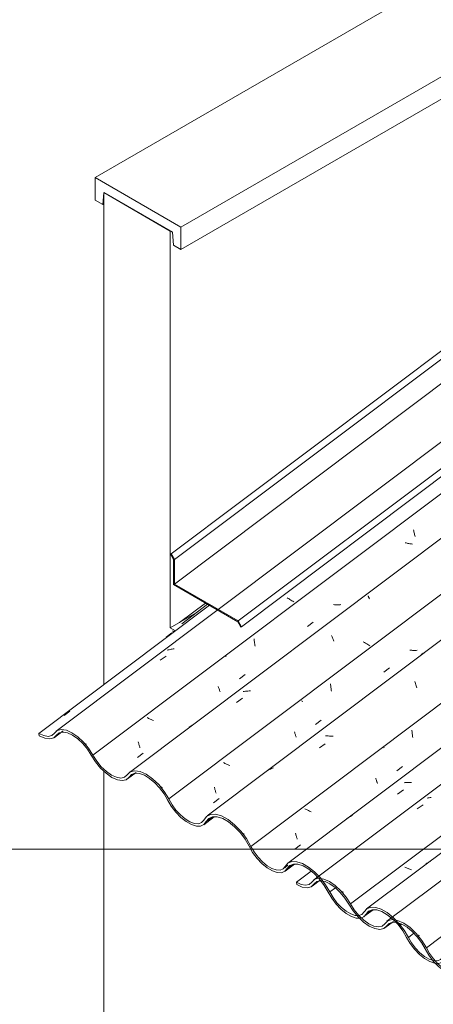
# Model space of a CAD drawing. Header units: millimetres. Extents: x 6528 to 21779, y 617 to 11154.
# Tile 15 of 106: x 8275 to 8957, y 5960 to 7580. Entities that reach past the tile are written whole.
import ezdxf

# ---------------------------------------------------------------- set-up
doc = ezdxf.new("R2010")
doc.units = ezdxf.units.MM
for name, color, linetype, lineweight in [('A-GLAZ-CWMG', 7, 'Continuous', 5), ('A-ROOF', 7, 'Continuous', 5), ('A-ROOF-OTLN', 7, 'Continuous', 5), ('A-WALL', 7, 'Continuous', 5), ('G-ANNO-TEXT', 7, 'Continuous', 9), ('I-WALL', 7, 'Continuous', 5)]:
    doc.layers.add(name, color=color, linetype=linetype, lineweight=lineweight)
pattern_1 = [(324.313, (13311.566, 6858.2), (232.41072, -111.74173), [11.803, -202.805, 11.803, -1347.381]), (324.313, (13311.566, 6858.2), (232.41072, -111.74173), [-226.412, -202.805, 11.803, -417.413, -715.36]), (324.313, (13311.566, 6858.2), (232.41072, -111.74173), [-858.432, 11.803, -202.805, 11.803, -488.949]), (324.313, (13311.566, 6858.2), (232.41072, -111.74173), [-1084.844, -131.269, 11.803, -345.877]), (112.936, (13398.72, 6823.194), (-166.52555, 283.16757), [12.3, -211.345, 12.3, -1404.118]), (112.936, (13398.72, 6823.194), (-166.52555, 283.16757), [-235.946, -211.345, 12.3, -434.99, -745.484]), (112.936, (13398.72, 6823.194), (-166.52555, 283.16757), [-894.58, 12.3, -211.345, 12.3, -509.538]), (112.936, (13398.72, 6823.194), (-166.52555, 283.16757), [-1130.526, -136.796, 12.3, -360.441]), (222.823, (13427.77, 6912.69), (-65.8871, -171.4249), [6.535, -112.291, -752.566]), (222.823, (13427.77, 6912.69), (-65.8871, -171.4249), [-118.826, 6.535, -112.291, -633.74]), (222.823, (13427.77, 6912.69), (-65.8871, -171.4249), [-237.653, 6.535, -231.117, -396.088]), (222.823, (13427.77, 6912.69), (-65.8871, -171.4249), [-475.305, 6.535, -112.291, -277.261]), (222.823, (13427.77, 6912.69), (-65.8871, -171.4249), [-594.131, 6.535, -72.682, -198.044]), (222.823, (13427.77, 6912.69), (-65.8871, -171.4249), [-673.349, 6.535, -191.508])]

# ---------------------------------------------------------------- blocks, each defined once
blk = doc.blocks.new('FP_2-ISO_02')
at = {"layer": 'A-GLAZ-CWMG'}
blk.add_line((8712.3, 6179.1), (8727.8, 6190.7), dxfattribs=at)
blk = doc.blocks.new('FP_3-ISO_02')
at = {"layer": 'A-GLAZ-CWMG'}
blk.add_line((8578.4, 6255.6), (8595.8, 6268.6), dxfattribs=at)
blk = doc.blocks.new('FP_4-ISO_02')
at = {"layer": 'A-GLAZ-CWMG'}
blk.add_line((8452.7, 6330.9), (8466.8, 6341.5), dxfattribs=at)
blk = doc.blocks.new('FP_5-ISO_02')
at = {"layer": 'A-GLAZ-CWMG'}
blk.add_line((8332.6, 6399.4), (8346.5, 6409.9), dxfattribs=at)
blk = doc.blocks.new('FP_6-ISO_02')
at = {"layer": 'A-GLAZ-CWMG', "color": 9, "true_color": 0xc0c0c0}
for p, q in [((8516.6, 6564.5), (8525.9, 6571.6)), ((8348.4, 6435.5), (8357.7, 6442.6))]:
    blk.add_line(p, q, dxfattribs=at)
blk = doc.blocks.new('FP_7-ISO_02')
at = {"layer": 'A-GLAZ-CWMG'}
blk.add_line((11386.9, 8700.1), (8335.4, 6409.7), dxfattribs=at)
at = {"layer": 'A-GLAZ-CWMG', "color": 9, "true_color": 0xc0c0c0}
for p, q in [((8717.3, 6628), (8715.6, 6628.9)), ((8718.9, 6627.1), (8717.3, 6628)), ((8720.5, 6626.2), (8718.9, 6627.1)), ((8722.1, 6625.3), (8720.5, 6626.2)), ((8723.7, 6624.3), (8722.1, 6625.3)), ((8725.2, 6623.4), (8723.7, 6624.3)), ((8726.7, 6622.5), (8725.2, 6623.4)), ((8506.8, 6526.3), (8516.4, 6533.2)), ((8519.5, 6543.3), (8517.9, 6542.9)), ((8521.2, 6543.7), (8519.5, 6543.3)), ((8522.8, 6544.1), (8521.2, 6543.7)), ((8524.5, 6544.4), (8522.8, 6544.1)), ((8526.3, 6544.7), (8524.5, 6544.4)), ((8528, 6544.9), (8526.3, 6544.7)), ((8529.7, 6545), (8528, 6544.9)), ((8383.9, 6388.9), (8382.5, 6389.5)), ((8385.4, 6388.2), (8383.9, 6388.9))]:
    blk.add_line(p, q, dxfattribs=at)
blk = doc.blocks.new('FP_8-ISO_02')
at = {"layer": 'A-GLAZ-CWMG', "color": 9, "true_color": 0xc0c0c0}
for p, q in [((8924, 6740.7), (8924.3, 6739.1)), ((8924.3, 6739.1), (8924.7, 6737.5)), ((8924.7, 6737.5), (8925.1, 6736)), ((8925.1, 6736), (8925.5, 6734.5)), ((8925.5, 6734.5), (8925.9, 6733)), ((8925.9, 6733), (8926.3, 6731.5)), ((8926.3, 6731.5), (8926.7, 6730.1)), ((8911.7, 6719.3), (8910.2, 6719.7)), ((8913.3, 6719), (8911.7, 6719.3)), ((8914.8, 6718.7), (8913.3, 6719)), ((8916.3, 6718.4), (8914.8, 6718.7)), ((8917.8, 6718.1), (8916.3, 6718.4)), ((8919.4, 6717.9), (8917.8, 6718.1)), ((8920.9, 6717.7), (8919.4, 6717.9)), ((8922.4, 6717.5), (8920.9, 6717.7)), ((8793.9, 6617.7), (8792.3, 6617.8)), ((8795.4, 6617.6), (8793.9, 6617.7)), ((8796.9, 6617.6), (8795.4, 6617.6)), ((8798.4, 6617.6), (8796.9, 6617.6)), ((8799.9, 6617.6), (8798.4, 6617.6)), ((8801.4, 6617.6), (8799.9, 6617.6)), ((8802.9, 6617.7), (8801.4, 6617.6)), ((8804.4, 6617.8), (8802.9, 6617.7)), ((8749.4, 6581.6), (8758.6, 6588.7)), ((8661.4, 6561.6), (8661.6, 6559.8)), ((8661.6, 6559.8), (8661.7, 6558.1)), ((8661.7, 6558.1), (8662, 6556.4)), ((8662, 6556.4), (8662.2, 6554.7)), ((8662.2, 6554.7), (8662.4, 6553)), ((8662.4, 6553), (8662.7, 6551.3)), ((8662.7, 6551.3), (8663, 6549.6)), ((8615.5, 6532.5), (8614.7, 6532.9)), ((8637.3, 6495.5), (8646.6, 6502.6)), ((8602.4, 6482.9), (8602.9, 6481.6)), ((8602.9, 6481.6), (8603.3, 6480.3)), ((8603.3, 6480.3), (8603.7, 6479)), ((8603.7, 6479), (8604.1, 6477.8)), ((8604.1, 6477.8), (8604.6, 6476.7)), ((8604.6, 6476.7), (8605, 6475.5)), ((8605, 6475.5), (8605.4, 6474.4)), ((8486.2, 6431.4), (8485, 6432)), ((8487.5, 6430.7), (8486.2, 6431.4)), ((8488.8, 6430.1), (8487.5, 6430.7)), ((8490.1, 6429.5), (8488.8, 6430.1)), ((8491.5, 6428.9), (8490.1, 6429.5)), ((8492.8, 6428.3), (8491.5, 6428.9)), ((8494.2, 6427.7), (8492.8, 6428.3)), ((8495.6, 6427.1), (8494.2, 6427.7)), ((8470.4, 6392), (8470.8, 6390.6)), ((8470.8, 6390.6), (8471.2, 6389.1)), ((8471.2, 6389.1), (8471.6, 6387.7)), ((8471.6, 6387.7), (8472, 6386.3)), ((8472, 6386.3), (8472.4, 6385)), ((8472.4, 6385), (8472.9, 6383.7)), ((8469.2, 6366.5), (8478.5, 6373.6)), ((8472.9, 6383.7), (8473.3, 6382.4))]:
    blk.add_line(p, q, dxfattribs=at)
blk = doc.blocks.new('FP_9-ISO_02')
at = {"layer": 'A-GLAZ-CWMG'}
blk.add_line((11506.3, 8631.1), (8455.8, 6341.6), dxfattribs=at)
at = {"layer": 'A-GLAZ-CWMG', "color": 9, "true_color": 0xc0c0c0}
for p, q in [((8914.1, 6686.1), (8914.1, 6686.1)), ((8914.1, 6686.1), (8914.1, 6685.9)), ((8914.1, 6685.9), (8914.1, 6685.8)), ((8849.1, 6632.2), (8849.4, 6631.6)), ((8849.4, 6631.6), (8849.7, 6631)), ((8849.7, 6631), (8850, 6630.3)), ((8850, 6630.3), (8850.4, 6629.6)), ((8850.4, 6629.6), (8850.7, 6628.8)), ((8850.7, 6628.8), (8851.1, 6628)), ((8851.1, 6628), (8851.5, 6627.2)), ((8789.1, 6567.2), (8789.6, 6566)), ((8789.6, 6566), (8790.1, 6564.7)), ((8790.1, 6564.7), (8790.6, 6563.4)), ((8790.6, 6563.4), (8791.1, 6562.1)), ((8791.1, 6562.1), (8791.5, 6560.7)), ((8791.5, 6560.7), (8792, 6559.3)), ((8792, 6559.3), (8792.5, 6557.9)), ((8843.2, 6555.3), (8841.3, 6556.4)), ((8845.1, 6554.3), (8843.2, 6555.3)), ((8846.9, 6553.2), (8845.1, 6554.3)), ((8848.6, 6552.1), (8846.9, 6553.2)), ((8850.4, 6551), (8848.6, 6552.1)), ((8852.1, 6549.9), (8850.4, 6551)), ((8645.1, 6475), (8643.1, 6474.7)), ((8647.1, 6475.3), (8645.1, 6475)), ((8649.2, 6475.5), (8647.1, 6475.3)), ((8651.2, 6475.6), (8649.2, 6475.5)), ((8653.3, 6475.7), (8651.2, 6475.6)), ((8655.4, 6475.7), (8653.3, 6475.7)), ((8632.5, 6456.8), (8642.1, 6463.7)), ((8556, 6417.3), (8554.4, 6416.2)), ((8557.6, 6418.3), (8556, 6417.3)), ((8559.2, 6419.3), (8557.6, 6418.3)), ((8508.9, 6317.6), (8507.4, 6318.3)), ((8510.4, 6316.9), (8508.9, 6317.6))]:
    blk.add_line(p, q, dxfattribs=at)
blk = doc.blocks.new('FP_10-ISO_02')
at = {"layer": 'A-GLAZ-CWMG', "color": 9, "true_color": 0xc0c0c0}
for p, q in [((8919.5, 6542.8), (8917.9, 6543)), ((8921, 6542.7), (8919.5, 6542.8)), ((8922.5, 6542.6), (8921, 6542.7)), ((8924, 6542.6), (8922.5, 6542.6)), ((8925.5, 6542.6), (8924, 6542.6)), ((8927, 6542.6), (8925.5, 6542.6)), ((8928.5, 6542.6), (8927, 6542.6)), ((8930, 6542.7), (8928.5, 6542.6)), ((8874.9, 6506.7), (8884.2, 6513.8)), ((8787.4, 6487.4), (8787.5, 6485.8)), ((8787.5, 6485.8), (8787.6, 6484.3)), ((8787.6, 6484.3), (8787.8, 6482.8)), ((8787.8, 6482.8), (8787.9, 6481.3)), ((8787.9, 6481.3), (8788.1, 6479.7)), ((8788.1, 6479.7), (8788.3, 6478.3)), ((8788.3, 6478.3), (8788.5, 6476.8)), ((8788.5, 6476.8), (8788.8, 6475.3)), ((8740.4, 6459), (8739.3, 6459.6)), ((8741.6, 6458.3), (8740.4, 6459)), ((8762.8, 6420.5), (8772.1, 6427.6)), ((8727.9, 6408.3), (8728.3, 6407.1)), ((8728.3, 6407.1), (8728.7, 6405.9)), ((8728.7, 6405.9), (8729, 6404.8)), ((8729, 6404.8), (8729.4, 6403.7)), ((8729.4, 6403.7), (8729.8, 6402.6)), ((8729.8, 6402.6), (8730.2, 6401.6)), ((8730.2, 6401.6), (8730.5, 6400.5)), ((8730.5, 6400.5), (8730.9, 6399.6)), ((8612.2, 6357.3), (8611, 6357.9)), ((8613.4, 6356.6), (8612.2, 6357.3)), ((8614.7, 6356), (8613.4, 6356.6)), ((8616, 6355.4), (8614.7, 6356)), ((8617.3, 6354.7), (8616, 6355.4)), ((8618.6, 6354.1), (8617.3, 6354.7)), ((8619.9, 6353.5), (8618.6, 6354.1)), ((8621.3, 6352.9), (8619.9, 6353.5)), ((8595.9, 6317.6), (8596.2, 6316.3)), ((8596.2, 6316.3), (8596.5, 6315)), ((8596.5, 6315), (8596.9, 6313.7)), ((8596.9, 6313.7), (8597.3, 6312.5)), ((8597.3, 6312.5), (8597.6, 6311.3)), ((8597.6, 6311.3), (8598, 6310)), ((8598, 6310), (8598.3, 6308.9)), ((8598.3, 6308.9), (8598.7, 6307.7)), ((8594.7, 6291.5), (8603.9, 6298.6))]:
    blk.add_line(p, q, dxfattribs=at)
blk = doc.blocks.new('FP_11-ISO_02')
at = {"layer": 'A-GLAZ-CWMG'}
blk.add_line((10223.9, 7501), (8583.8, 6270.1), dxfattribs=at)
at = {"layer": 'A-GLAZ-CWMG', "color": 9, "true_color": 0xc0c0c0}
for p, q in [((8938.4, 6536.7), (8936.8, 6535.6)), ((8940, 6537.8), (8938.4, 6536.7)), ((8941.6, 6538.7), (8940, 6537.8)), ((8926.3, 6491.2), (8926.9, 6489.5)), ((8926.9, 6489.5), (8927.4, 6487.8)), ((8927.4, 6487.8), (8928, 6486.1)), ((8928, 6486.1), (8928.5, 6484.3)), ((8928.5, 6484.3), (8929, 6482.5)), ((8929, 6482.5), (8929.6, 6480.7)), ((8781.2, 6401.7), (8779.2, 6401.7)), ((8783.3, 6401.7), (8781.2, 6401.7)), ((8785.5, 6401.6), (8783.3, 6401.7)), ((8787.6, 6401.5), (8785.5, 6401.6)), ((8789.7, 6401.4), (8787.6, 6401.5)), ((8791.8, 6401.1), (8789.7, 6401.4)), ((8768.9, 6382), (8778.5, 6388.9)), ((8684.7, 6345.6), (8683.1, 6344.7)), ((8686.4, 6346.5), (8684.7, 6345.6)), ((8688.2, 6347.3), (8686.4, 6346.5)), ((8689.9, 6348.1), (8688.2, 6347.3)), ((8691.7, 6348.8), (8689.9, 6348.1)), ((8693.5, 6349.5), (8691.7, 6348.8)), ((8644, 6240.8), (8642.5, 6241.6)), ((8645.6, 6240), (8644, 6240.8))]:
    blk.add_line(p, q, dxfattribs=at)
blk = doc.blocks.new('FP_12-ISO_02')
at = {"layer": 'A-GLAZ-CWMG', "color": 9, "true_color": 0xc0c0c0}
for p, q in [((8921.4, 6411.4), (8921.5, 6409.9)), ((8921.5, 6409.9), (8921.6, 6408.3)), ((8921.6, 6408.3), (8921.8, 6406.8)), ((8921.8, 6406.8), (8921.9, 6405.3)), ((8921.9, 6405.3), (8922.1, 6403.8)), ((8922.1, 6403.8), (8922.2, 6402.2)), ((8922.2, 6402.2), (8922.4, 6400.8)), ((8922.4, 6400.8), (8922.7, 6399.3)), ((8875.7, 6382.3), (8875.3, 6382.6)), ((8896.6, 6344.3), (8905.9, 6351.4)), ((8861.7, 6332.1), (8862.1, 6330.9)), ((8862.1, 6330.9), (8862.5, 6329.8)), ((8862.5, 6329.8), (8862.8, 6328.6)), ((8862.8, 6328.6), (8863.2, 6327.5)), ((8863.2, 6327.5), (8863.6, 6326.4)), ((8863.6, 6326.4), (8863.9, 6325.4)), ((8863.9, 6325.4), (8864.3, 6324.3)), ((8864.3, 6324.3), (8864.7, 6323.3)), ((8746.2, 6281.3), (8745, 6282)), ((8747.4, 6280.7), (8746.2, 6281.3)), ((8748.7, 6280), (8747.4, 6280.7)), ((8750, 6279.4), (8748.7, 6280)), ((8751.2, 6278.8), (8750, 6279.4)), ((8752.5, 6278.1), (8751.2, 6278.8)), ((8753.9, 6277.5), (8752.5, 6278.1)), ((8755.2, 6276.9), (8753.9, 6277.5)), ((8729.7, 6241.6), (8730, 6240.2)), ((8730, 6240.2), (8730.3, 6238.9)), ((8730.3, 6238.9), (8730.7, 6237.6)), ((8730.7, 6237.6), (8731, 6236.4)), ((8731, 6236.4), (8731.4, 6235.1)), ((8731.4, 6235.1), (8731.8, 6233.9)), ((8731.8, 6233.9), (8732.1, 6232.7)), ((8732.1, 6232.7), (8732.5, 6231.6)), ((8728.4, 6215.2), (8737.7, 6222.3))]:
    blk.add_line(p, q, dxfattribs=at)
blk = doc.blocks.new('FP_13-ISO_02')
at = {"layer": 'A-GLAZ-CWMG'}
blk.add_line((10223.9, 7323.3), (8716.9, 6192.2), dxfattribs=at)
at = {"layer": 'A-GLAZ-CWMG', "color": 9, "true_color": 0xc0c0c0}
for p, q in [((8910.4, 6324.9), (8908.4, 6324.8)), ((8912.5, 6325), (8910.4, 6324.9)), ((8914.6, 6325.1), (8912.5, 6325)), ((8916.7, 6325.1), (8914.6, 6325.1)), ((8918.8, 6325), (8916.7, 6325.1)), ((8920.9, 6324.9), (8918.8, 6325)), ((8897.9, 6305.9), (8907.6, 6312.8)), ((8823.5, 6271.1), (8821.8, 6270.2)), ((8815.2, 6266.5), (8813.6, 6265.4)), ((8816.8, 6267.5), (8815.2, 6266.5)), ((8818.4, 6268.5), (8816.8, 6267.5)), ((8820.1, 6269.4), (8818.4, 6268.5)), ((8821.8, 6270.2), (8820.1, 6269.4))]:
    blk.add_line(p, q, dxfattribs=at)
blk = doc.blocks.new('FP_15-ISO_02')
at = {"layer": 'A-GLAZ-CWMG'}
blk.add_line((10223.9, 7150.7), (8846.8, 6117.1), dxfattribs=at)
at = {"layer": 'A-GLAZ-CWMG', "color": 9, "true_color": 0xc0c0c0}
for p, q in [((8946.1, 6192.1), (8944.5, 6191)), ((8947.7, 6193.1), (8946.1, 6192.1)), ((8949.3, 6194), (8947.7, 6193.1)), ((8951, 6194.9), (8949.3, 6194)), ((8952.7, 6195.8), (8951, 6194.9)), ((8902.7, 6091.5), (8901.2, 6092.2)), ((8904.3, 6090.7), (8902.7, 6091.5))]:
    blk.add_line(p, q, dxfattribs=at)
blk = doc.blocks.new('FP_20-ISO_02')
at = {"layer": 'A-GLAZ-CWMG'}
blk.add_line((8842.4, 6104.3), (8857.4, 6115.6), dxfattribs=at)
blk = doc.blocks.new('Rectangular Mullion - Telha Fibrocimento - Ondulada-1909083-ISO_02')
at = {"layer": 'A-GLAZ-CWMG', "true_color": 0xc0c0c0}
h = blk.add_hatch(dxfattribs=at)
h.set_pattern_fill('FP_2', color=9, style=0, pattern_type=2)
h.set_pattern_definition(pattern_1)
h.paths.add_polyline_path([(9077.2, 5963.2), (9082.8, 5965.2), (9086.8, 5969.5), (9083.8, 5973.8), (9080.4, 5969.6), (9075.4, 5967.5), (9069.1, 5967.6), (9062, 5969.9), (9054.3, 5974.2), (9046.5, 5980.3), (9039.1, 5987.9), (9032.5, 5996.6), (9021.8, 6014.7), (9013.7, 6024.8), (9007.2, 6031.3), (9000.8, 6036.5), (8993.4, 6040.8), (8986.4, 6043.1), (8980.3, 6043.3), (8975.4, 6041.4), (8968.4, 6033.6), (8963.4, 6031.7), (8957.1, 6031.9), (8949.2, 6034.7), (8942.3, 6038.7), (8934.7, 6044.9), (8927.4, 6052.5), (8920.8, 6061), (8908.6, 6081.9), (8897.9, 6095.4), (8890.7, 6102.9), (8880.8, 6110.9), (8870.9, 6116.6), (8861.7, 6119.6), (8853.6, 6119.9), (8847.1, 6117.3), (8839.1, 6108.1), (8834.1, 6106.1), (8826.8, 6106.7), (8820.6, 6108.7), (8812.9, 6113.2), (8805.2, 6119.4), (8797.3, 6127.9), (8791.4, 6135.7), (8778.2, 6158), (8768.6, 6170.1), (8761.1, 6178), (8751, 6186), (8741.1, 6191.7), (8731.7, 6194.8), (8723.6, 6195), (8717.1, 6192.4), (8709.1, 6182.9), (8704.1, 6180.9), (8697.7, 6181.2), (8690.5, 6183.6), (8682.8, 6188.1), (8675.1, 6194.3), (8667.8, 6202.1), (8660.4, 6212.3), (8646.4, 6235.7), (8639.5, 6244.9), (8629.3, 6255.5), (8618.5, 6264.1), (8607.8, 6270), (8598, 6272.9), (8589.5, 6272.7), (8582.9, 6269.3), (8578.5, 6263), (8574.8, 6259), (8569.6, 6257.2), (8563.1, 6257.7), (8555.7, 6260.4), (8547.8, 6265.1), (8540, 6271.7), (8532.6, 6279.7), (8526.1, 6288.6), (8520.9, 6298), (8513.4, 6310.3), (8504.2, 6321.6), (8494.1, 6331.3), (8483.6, 6338.7), (8473.6, 6343.2), (8464.6, 6344.5), (8457.3, 6342.6), (8447.9, 6333.8), (8441.9, 6332.5), (8434.5, 6333.7), (8426.3, 6337.4), (8417.9, 6343.3), (8409.6, 6351.1), (8402.1, 6360.3), (8388.7, 6381.4), (8380.2, 6391.7), (8370.8, 6400.5), (8361.2, 6407.1), (8352, 6411.2), (8343.7, 6412.4), (8337, 6410.7), (8328, 6402.4), (8322, 6401), (8314.8, 6402.2), (8306.7, 6405.8), (8307.2, 6402.1), (8316.4, 6398), (8324.6, 6396.8), (8331.2, 6398.5), (8340.3, 6406.9), (8346.4, 6408.2), (8353.9, 6406.9), (8362.2, 6403.2), (8370.8, 6397.1), (8379.1, 6389.2), (8386.7, 6380), (8400.1, 6358.9), (8408.4, 6348.8), (8417.5, 6340.2), (8426.9, 6333.6), (8436, 6329.5), (8444.1, 6328.2), (8450.8, 6329.7), (8455.6, 6334), (8459.6, 6338.2), (8466, 6340.1), (8472.5, 6339.7), (8480.5, 6336.9), (8489, 6331.8), (8497.6, 6324.8), (8505.7, 6316.3), (8512.9, 6306.7), (8526.2, 6284.4), (8532.3, 6276.3), (8540.7, 6267.6), (8549.4, 6260.7), (8558.1, 6255.8), (8566.2, 6253.3), (8573.2, 6253.3), (8578.7, 6255.8), (8586.7, 6266), (8592.9, 6268.7), (8600.7, 6268.5), (8609.7, 6265.6), (8619.4, 6260.1), (8629, 6252.3), (8638.2, 6242.6), (8646.4, 6231.6), (8658.9, 6209.9), (8666.2, 6200.2), (8674.3, 6191.6), (8683, 6184.6), (8691.5, 6179.6), (8699.6, 6176.9), (8706.6, 6176.7), (8712.2, 6179), (8720.2, 6188.4), (8726.2, 6190.8), (8733.6, 6190.5), (8742.1, 6187.7), (8751.3, 6182.5), (8760.4, 6175.1), (8769.1, 6166), (8776.9, 6155.7), (8789.2, 6134.7), (8796.4, 6125.1), (8804.5, 6116.6), (8813.1, 6109.7), (8821.6, 6104.8), (8829.5, 6102.1), (8836.5, 6101.9), (8842.1, 6104.1), (8850.1, 6113.3), (8856, 6115.6), (8863.4, 6115.4), (8871.8, 6112.6), (8880.8, 6107.4), (8889.9, 6100.1), (8898.6, 6091.2), (8906.3, 6081), (8918.5, 6060.1), (8925.7, 6050.6), (8933.8, 6042.1), (8942.4, 6035.3), (8950.8, 6030.4), (8958.8, 6027.7), (8965.7, 6027.4), (8971.3, 6029.5), (8978.3, 6037.4), (8982.7, 6039.1), (8988.1, 6038.9), (8994.3, 6036.8), (9000.9, 6033), (9007.6, 6027.6), (9013.9, 6021), (9019.6, 6013.6), (9030.2, 5995.6), (9037.4, 5986.2), (9045.5, 5977.8), (9055.9, 5969.9), (9062.4, 5966.2), (9070.3, 5963.5), (9075.4, 5963.3)])
at = {"layer": 'A-GLAZ-CWMG'}
for p, q in [((8395.8, 6370.2), (11450.8, 8663.2)), ((8520.9, 6298), (10195.6, 7554.9)), ((8656, 6220), (10223.9, 7396.8)), ((8306.7, 6405.8), (8587.7, 6616.7)), ((8306.7, 6405.8), (8307.2, 6402.1)), ((8335.8, 6403.1), (8341.1, 6407.1)), ((8455.6, 6334), (8462.5, 6339.2)), ((8582.5, 6260.7), (8593.1, 6268.7)), ((8725, 6190.3), (8716, 6183.6)), ((8786.1, 6144.9), (8795.4, 6151.9)), ((8846, 6108.6), (8854.7, 6115.1)), ((8915.5, 6070.2), (8924.6, 6077))]:
    blk.add_line(p, q, dxfattribs=at)
for points in [[(8332.2, 6406.3, 0), (8328, 6402.4, 0), (8322, 6401, 0), (8314.8, 6402.2, 0), (8306.7, 6405.8, 0)], [(8307.2, 6402.1, 0), (8316.4, 6398, 0), (8324.6, 6396.8, 0), (8331.2, 6398.5, 0), (8335.8, 6403.1, 0)], [(8395.8, 6370.2, 0), (8388.7, 6381.4, 0), (8380.2, 6391.7, 0), (8370.8, 6400.5, 0), (8361.2, 6407.1, 0), (8352, 6411.2, 0), (8343.7, 6412.4, 0), (8337, 6410.7, 0), (8332.2, 6406.3, 0)], [(8335.8, 6403.1, 0), (8340.3, 6406.9, 0), (8346.4, 6408.2, 0), (8353.9, 6406.9, 0), (8362.2, 6403.2, 0), (8370.8, 6397.1, 0), (8379.1, 6389.2, 0), (8386.7, 6380, 0), (8393.1, 6369.9, 0)], [(8393.1, 6369.9, 0), (8400.1, 6358.9, 0), (8408.4, 6348.8, 0), (8417.5, 6340.2, 0), (8426.9, 6333.6, 0), (8436, 6329.5, 0), (8444.1, 6328.2, 0), (8450.8, 6329.7, 0), (8455.6, 6334, 0)], [(8452.3, 6337.6, 0), (8447.9, 6333.8, 0), (8441.9, 6332.5, 0), (8434.5, 6333.7, 0), (8426.3, 6337.4, 0), (8417.9, 6343.3, 0), (8409.6, 6351.1, 0), (8402.1, 6360.3, 0), (8395.8, 6370.2, 0)], [(8520.9, 6298, 0), (8513.4, 6310.3, 0), (8504.2, 6321.6, 0), (8494.1, 6331.3, 0), (8483.6, 6338.7, 0), (8473.6, 6343.2, 0), (8464.6, 6344.5, 0), (8457.3, 6342.6, 0), (8452.3, 6337.6, 0)], [(8455.6, 6334, 0), (8459.6, 6338.2, 0), (8465.4, 6340.2, 0), (8472.5, 6339.7, 0), (8480.5, 6336.9, 0), (8489, 6331.8, 0), (8497.6, 6324.8, 0), (8505.7, 6316.3, 0), (8512.9, 6306.7, 0), (8518.8, 6296.5, 0)], [(8518.8, 6296.5, 0), (8524.9, 6286.1, 0), (8532.3, 6276.3, 0), (8540.7, 6267.6, 0), (8549.4, 6260.7, 0), (8558.1, 6255.8, 0), (8566.2, 6253.3, 0), (8573.2, 6253.3, 0), (8578.7, 6255.8, 0), (8582.5, 6260.7, 0)], [(8578.5, 6263, 0), (8574.8, 6259, 0), (8569.6, 6257.2, 0), (8563.1, 6257.7, 0), (8555.7, 6260.4, 0), (8547.8, 6265.1, 0), (8540, 6271.7, 0), (8532.6, 6279.7, 0), (8526.1, 6288.6, 0), (8520.9, 6298, 0)], [(8656, 6220, 0), (8648.6, 6232.8, 0), (8639.5, 6244.9, 0), (8629.3, 6255.5, 0), (8618.5, 6264.1, 0), (8607.8, 6270, 0), (8598, 6272.9, 0), (8589.5, 6272.7, 0), (8582.9, 6269.3, 0), (8578.5, 6263, 0)], [(8582.5, 6260.7, 0), (8586.7, 6266, 0), (8592.9, 6268.7, 0), (8600.7, 6268.5, 0), (8609.7, 6265.6, 0), (8619.4, 6260.1, 0), (8629, 6252.3, 0), (8638.2, 6242.6, 0), (8646.4, 6231.7, 0), (8653, 6220.2, 0)], [(8653, 6220.2, 0), (8658.9, 6209.9, 0), (8666.2, 6200.2, 0), (8674.3, 6191.6, 0), (8683, 6184.6, 0), (8691.5, 6179.6, 0), (8699.6, 6176.9, 0), (8706.6, 6176.7, 0), (8712.2, 6179, 0), (8716, 6183.6, 0)], [(8712.6, 6187, 0), (8709.1, 6182.9, 0), (8704.1, 6180.9, 0), (8697.7, 6181.2, 0), (8690.5, 6183.6, 0), (8682.8, 6188.1, 0), (8675.1, 6194.3, 0), (8667.8, 6202.1, 0), (8661.3, 6210.8, 0), (8656, 6220, 0)], [(8786.1, 6144.9, 0), (8779.1, 6156.8, 0), (8770.6, 6168, 0), (8761.1, 6178, 0), (8751, 6186, 0), (8741.1, 6191.7, 0), (8731.7, 6194.8, 0), (8723.6, 6195, 0), (8717.1, 6192.4, 0), (8712.6, 6187, 0)], [(8716, 6183.6, 0), (8720.2, 6188.4, 0), (8726.2, 6190.8, 0), (8733.6, 6190.5, 0), (8742.1, 6187.7, 0), (8751.3, 6182.5, 0), (8760.4, 6175.1, 0), (8767.7, 6167.6, 0)], [(8767.8, 6167.5, 0), (8769.1, 6166, 0), (8776.9, 6155.7, 0), (8783.3, 6144.8, 0)], [(8783.3, 6144.8, 0), (8789.2, 6134.7, 0), (8796.4, 6125.1, 0), (8804.5, 6116.6, 0), (8813.1, 6109.7, 0), (8821.6, 6104.8, 0), (8829.5, 6102.1, 0), (8836.5, 6101.9, 0), (8842.1, 6104.1, 0), (8846, 6108.6, 0)], [(8833.9, 6106.1, 0), (8827.8, 6106.3, 0), (8820.6, 6108.7, 0), (8812.9, 6113.2, 0), (8805.2, 6119.4, 0), (8797.9, 6127.1, 0), (8791.4, 6135.7, 0), (8786.1, 6144.9, 0)], [(8842.6, 6112.1, 0), (8839.1, 6108.1, 0), (8834.1, 6106.1, 0)], [(8915.5, 6070.2, 0), (8908.6, 6081.9, 0), (8900.1, 6093.1, 0), (8890.7, 6102.9, 0), (8880.8, 6110.9, 0), (8870.9, 6116.6, 0), (8861.7, 6119.6, 0), (8853.6, 6119.9, 0), (8847.1, 6117.3, 0), (8842.6, 6112.1, 0)], [(8846, 6108.6, 0), (8850.1, 6113.3, 0), (8856, 6115.6, 0), (8863.4, 6115.4, 0), (8871.8, 6112.6, 0), (8880.8, 6107.4, 0), (8889.9, 6100.1, 0), (8898.6, 6091.2, 0), (8906.3, 6081, 0), (8912.6, 6070.2, 0)], [(8912.6, 6070.2, 0), (8918.5, 6060.1, 0), (8925.7, 6050.6, 0), (8933.8, 6042.1, 0), (8942.4, 6035.3, 0), (8950.8, 6030.4, 0), (8958.8, 6027.7, 0), (8965.7, 6027.4, 0), (8971.3, 6029.5, 0), (8975.3, 6033.9, 0)], [(8971.9, 6037.6, 0), (8968.4, 6033.6, 0), (8963.4, 6031.7, 0), (8957.1, 6031.9, 0), (8950, 6034.3, 0), (8942.3, 6038.7, 0), (8934.7, 6044.9, 0), (8927.4, 6052.5, 0), (8920.8, 6061, 0), (8915.5, 6070.2, 0)]]:
    blk.add_polyline3d(points, dxfattribs=at)
for name in ['FP_7-ISO_02', 'FP_9-ISO_02', 'FP_8-ISO_02', 'FP_11-ISO_02', 'FP_10-ISO_02', 'FP_13-ISO_02', 'FP_12-ISO_02', 'FP_15-ISO_02', 'FP_6-ISO_02', 'FP_5-ISO_02', 'FP_4-ISO_02', 'FP_3-ISO_02', 'FP_2-ISO_02', 'FP_20-ISO_02']:
    blk.add_blockref(name, (0, 0), dxfattribs=at)
blk = doc.blocks.new('FP_24-ISO_02')
at = {"layer": 'A-GLAZ-CWMG'}
blk.add_line((8876.9, 6085.9), (8891, 6096.5), dxfattribs=at)
blk = doc.blocks.new('FP_25-ISO_02')
at = {"layer": 'A-GLAZ-CWMG'}
blk.add_line((8756.8, 6154.4), (8770.8, 6164.9), dxfattribs=at)
blk = doc.blocks.new('FP_26-ISO_02')
at = {"layer": 'A-GLAZ-CWMG'}
blk.add_line((10223.9, 7263.7), (8759.7, 6164.7), dxfattribs=at)
at = {"layer": 'A-GLAZ-CWMG', "color": 9, "true_color": 0xc0c0c0}
for p, q in [((10206.8, 7202), (10216.4, 7208.8)), ((10162.1, 7145.9), (10162.3, 7144.1)), ((10162.3, 7144.1), (10162.5, 7142.3)), ((10162.5, 7142.3), (10162.7, 7140.5)), ((10162.7, 7140.5), (10162.9, 7138.7)), ((10162.9, 7138.7), (10163, 7136.8)), ((10163, 7136.8), (10163.1, 7135)), ((10163.1, 7135), (10163.2, 7133.1)), ((10032.8, 7077.5), (10042.4, 7084.3)), ((9995.6, 7079.6), (9993.9, 7079.5)), ((9997.4, 7079.6), (9995.6, 7079.6)), ((9999.2, 7079.6), (9997.4, 7079.6)), ((10001, 7079.6), (9999.2, 7079.6)), ((10002.9, 7079.5), (10001, 7079.6)), ((10004.7, 7079.4), (10002.9, 7079.5)), ((10006.5, 7079.2), (10004.7, 7079.4)), ((9948.1, 7046.5), (9948.4, 7045.6)), ((9948.4, 7045.6), (9948.9, 7044.7)), ((9948.9, 7044.7), (9949.3, 7043.8)), ((9949.3, 7043.8), (9949.7, 7042.8)), ((9949.7, 7042.8), (9950.1, 7041.8)), ((9950.1, 7041.8), (9950.6, 7040.7)), ((9950.6, 7040.7), (9951.1, 7039.6)), ((9858.7, 6952.7), (9868.3, 6959.6)), ((9813.5, 6950.4), (9813.8, 6949.7)), ((9813.8, 6949.7), (9814.1, 6949.1)), ((9814.1, 6949.1), (9814.4, 6948.3)), ((9851, 6921.1), (9849.3, 6922)), ((9852.7, 6920.3), (9851, 6921.1)), ((9854.4, 6919.4), (9852.7, 6920.3)), ((9856, 6918.5), (9854.4, 6919.4)), ((9857.6, 6917.6), (9856, 6918.5)), ((9859.2, 6916.7), (9857.6, 6917.6)), ((9860.8, 6915.8), (9859.2, 6916.7)), ((9751.6, 6883.9), (9749.8, 6884.2)), ((9753.5, 6883.6), (9751.6, 6883.9)), ((9755.3, 6883.2), (9753.5, 6883.6)), ((9757.2, 6882.9), (9755.3, 6883.2)), ((9759, 6882.4), (9757.2, 6882.9)), ((9760.9, 6882), (9759, 6882.4)), ((9762.7, 6881.5), (9760.9, 6882)), ((9661.5, 6835.1), (9659.8, 6834.8)), ((9663.2, 6835.4), (9661.5, 6835.1)), ((9693.5, 6815), (9693.9, 6813.3)), ((9693.9, 6813.3), (9694.3, 6811.6)), ((9694.3, 6811.6), (9694.7, 6809.9)), ((9694.7, 6809.9), (9695.1, 6808.1)), ((9695.1, 6808.1), (9695.4, 6806.3)), ((9695.4, 6806.3), (9695.8, 6804.5)), ((9695.8, 6804.5), (9696.1, 6802.7)), ((9568.5, 6744.1), (9578.1, 6751)), ((9530.5, 6737.5), (9529.9, 6737.3)), ((9532.2, 6737.8), (9530.5, 6737.5)), ((9533.9, 6738.1), (9532.2, 6737.8)), ((9535.6, 6738.3), (9533.9, 6738.1)), ((9537.3, 6738.5), (9535.6, 6738.3)), ((9539.1, 6738.7), (9537.3, 6738.5)), ((9540.9, 6738.8), (9539.1, 6738.7)), ((9556.5, 6729.4), (9557, 6727.9)), ((9557, 6727.9), (9557.5, 6726.4)), ((9557.5, 6726.4), (9557.9, 6724.9)), ((9557.9, 6724.9), (9558.4, 6723.4)), ((9558.4, 6723.4), (9558.9, 6721.8)), ((9558.9, 6721.8), (9559.3, 6720.2)), ((9559.3, 6720.2), (9559.8, 6718.6)), ((9452.4, 6660.4), (9462, 6667.3)), ((9497, 6651.6), (9497.3, 6649.8)), ((9497.3, 6649.8), (9497.5, 6647.9)), ((9497.5, 6647.9), (9497.8, 6646)), ((9497.8, 6646), (9498, 6644.1)), ((9498, 6644.1), (9498.2, 6642.2)), ((9498.2, 6642.2), (9498.4, 6640.3)), ((9498.4, 6640.3), (9498.5, 6638.4)), ((9278.3, 6534.5), (9287.9, 6541.5)), ((9086.5, 6393), (9087, 6391.9)), ((9087, 6391.9), (9087.4, 6390.8)), ((9087.4, 6390.8), (9087.9, 6389.6)), ((9087.9, 6389.6), (9088.4, 6388.4)), ((9088.4, 6388.4), (9088.9, 6387.2)), ((9088.9, 6387.2), (9089.3, 6385.9)), ((9089.3, 6385.9), (9089.8, 6384.6)), ((9140.9, 6383.9), (9139.3, 6384.8)), ((9142.6, 6383), (9140.9, 6383.9)), ((9144.2, 6382.1), (9142.6, 6383)), ((9145.8, 6381.2), (9144.2, 6382.1)), ((9147.4, 6380.3), (9145.8, 6381.2)), ((9148.9, 6379.3), (9147.4, 6380.3)), ((9150.4, 6378.4), (9148.9, 6379.3)), ((8930.3, 6281.6), (8939.9, 6288.6)), ((8948.1, 6299.6), (8946.4, 6299.3)), ((8949.8, 6299.9), (8948.1, 6299.6)), ((8951.5, 6300.2), (8949.8, 6299.9)), ((8953.2, 6300.4), (8951.5, 6300.2)), ((8807.3, 6145), (8805.8, 6145.7)), ((8808.7, 6144.4), (8807.3, 6145))]:
    blk.add_line(p, q, dxfattribs=at)
blk = doc.blocks.new('FP_27-ISO_02')
at = {"layer": 'A-GLAZ-CWMG', "color": 9, "true_color": 0xc0c0c0}
for p, q in [((10117.7, 7074.9), (10116.2, 7075.4)), ((10119.1, 7074.4), (10117.7, 7074.9)), ((10120.6, 7073.9), (10119.1, 7074.4)), ((10121.3, 7073.7), (10120.6, 7073.9)), ((10033.6, 7033.1), (10032.6, 7033.7)), ((10034.6, 7032.6), (10033.6, 7033.1)), ((9671.3, 6755), (9671.5, 6753.3)), ((9671.5, 6753.3), (9671.7, 6751.5)), ((9671.7, 6751.5), (9671.9, 6749.8)), ((9671.9, 6749.8), (9672.1, 6748.1)), ((9672.1, 6748.1), (9672.4, 6746.4)), ((9672.4, 6746.4), (9672.7, 6744.7)), ((9672.7, 6744.7), (9673, 6743.1)), ((9348.7, 6495.1), (9349, 6494)), ((9086.2, 6315.7), (9086.3, 6314)), ((9086.3, 6314), (9086.5, 6312.3)), ((9086.5, 6312.3), (9086.8, 6310.5)), ((9086.8, 6310.5), (9087, 6308.8)), ((9087, 6308.8), (9087.3, 6307.2)), ((9087.3, 6307.2), (9087.5, 6305.5)), ((9087.5, 6305.5), (9087.9, 6303.8)), ((9039.3, 6287), (9038.5, 6287.5)), ((9040.2, 6286.6), (9039.3, 6287)), ((8911, 6185.4), (8909.8, 6186)), ((8912.3, 6184.8), (8911, 6185.4)), ((8913.7, 6184.1), (8912.3, 6184.8)), ((8915, 6183.5), (8913.7, 6184.1)), ((8916.3, 6182.9), (8915, 6183.5)), ((8917.7, 6182.3), (8916.3, 6182.9)), ((8919.1, 6181.7), (8917.7, 6182.3)), ((8920.5, 6181.2), (8919.1, 6181.7))]:
    blk.add_line(p, q, dxfattribs=at)
blk = doc.blocks.new('FP_28-ISO_02')
at = {"layer": 'A-GLAZ-CWMG'}
blk.add_line((10223.9, 7105.2), (8880.1, 6096.7), dxfattribs=at)
at = {"layer": 'A-GLAZ-CWMG', "color": 9, "true_color": 0xc0c0c0}
for p, q in [((10124.7, 7008.4), (10122.6, 7008.6)), ((10126.9, 7008.1), (10124.7, 7008.4)), ((10129, 7007.8), (10126.9, 7008.1)), ((10131.2, 7007.5), (10129, 7007.8)), ((10133.3, 7007.1), (10131.2, 7007.5)), ((10135.5, 7006.7), (10133.3, 7007.1)), ((10161.5, 7002.9), (10171.1, 7009.7)), ((10076.5, 6975.9), (10077, 6974.8)), ((10077, 6974.8), (10077.5, 6973.7)), ((10077.5, 6973.7), (10077.9, 6972.5)), ((10077.9, 6972.5), (10078.4, 6971.3)), ((10078.4, 6971.3), (10078.9, 6970.1)), ((10078.9, 6970.1), (10079.3, 6968.8)), ((10079.3, 6968.8), (10079.8, 6967.5)), ((9939.7, 6884.4), (9940.1, 6883.6)), ((9940.1, 6883.6), (9940.4, 6882.9)), ((9940.4, 6882.9), (9940.8, 6882)), ((9940.8, 6882), (9941.2, 6881.2)), ((9941.2, 6881.2), (9941.6, 6880.3)), ((9941.6, 6880.3), (9942, 6879.4)), ((9942, 6879.4), (9942.4, 6878.4)), ((9987.1, 6879.1), (9996.7, 6885.9)), ((9978.8, 6846.2), (9976.9, 6847.2)), ((9980.7, 6845.1), (9978.8, 6846.2)), ((9982.5, 6844), (9980.7, 6845.1)), ((9984.3, 6842.9), (9982.5, 6844)), ((9986.1, 6841.8), (9984.3, 6842.9)), ((9987.8, 6840.7), (9986.1, 6841.8)), ((9880.1, 6811.4), (9877.9, 6811.9)), ((9882.3, 6810.8), (9880.1, 6811.4)), ((9884.4, 6810.2), (9882.3, 6810.8)), ((9886.6, 6809.6), (9884.4, 6810.2)), ((9888.7, 6808.9), (9886.6, 6809.6)), ((9890.8, 6808.2), (9888.7, 6808.9)), ((9782.5, 6765.1), (9780.5, 6764.8)), ((9784.5, 6765.4), (9782.5, 6765.1)), ((9786.6, 6765.6), (9784.5, 6765.4)), ((9788.6, 6765.7), (9786.6, 6765.6)), ((9790.7, 6765.8), (9788.6, 6765.7)), ((9821, 6741.1), (9821.4, 6739.4)), ((9821.4, 6739.4), (9821.7, 6737.6)), ((9821.7, 6737.6), (9822.1, 6735.7)), ((9822.1, 6735.7), (9822.4, 6733.9)), ((9822.4, 6733.9), (9822.6, 6732.1)), ((9822.6, 6732.1), (9822.9, 6730.2)), ((9822.9, 6730.2), (9823.2, 6728.3)), ((9696.1, 6671.9), (9705.7, 6678.8)), ((9657.8, 6668.4), (9655.7, 6668.3)), ((9659.8, 6668.5), (9657.8, 6668.4)), ((9661.9, 6668.6), (9659.8, 6668.5)), ((9664, 6668.6), (9661.9, 6668.6)), ((9666.1, 6668.5), (9664, 6668.6)), ((9668.2, 6668.4), (9666.1, 6668.5)), ((9684, 6656.8), (9684.5, 6655.2)), ((9684.5, 6655.2), (9684.9, 6653.6)), ((9684.9, 6653.6), (9685.4, 6652)), ((9685.4, 6652), (9685.8, 6650.4)), ((9685.8, 6650.4), (9686.2, 6648.7)), ((9686.2, 6648.7), (9686.6, 6647)), ((9686.6, 6647), (9687, 6645.3)), ((9579.7, 6588.8), (9589.3, 6595.6)), ((9623.5, 6578), (9623.7, 6576.1)), ((9623.7, 6576.1), (9623.9, 6574.2)), ((9623.9, 6574.2), (9624.1, 6572.3)), ((9624.1, 6572.3), (9624.3, 6570.4)), ((9624.3, 6570.4), (9624.4, 6568.4)), ((9624.4, 6568.4), (9624.5, 6566.5)), ((9624.5, 6566.5), (9624.6, 6564.6)), ((9405, 6463.7), (9414.6, 6470.6)), ((9274, 6384.8), (9274.4, 6384.1)), ((9274.4, 6384.1), (9274.7, 6383.3)), ((9274.7, 6383.3), (9275.1, 6382.5)), ((9212.6, 6322.8), (9213.1, 6321.6)), ((9213.1, 6321.6), (9213.6, 6320.3)), ((9213.6, 6320.3), (9214.1, 6319)), ((9214.1, 6319), (9214.6, 6317.7)), ((9214.6, 6317.7), (9215, 6316.4)), ((9215, 6316.4), (9215.5, 6315)), ((9215.5, 6315), (9216, 6313.6)), ((9266.9, 6311.3), (9265, 6312.4)), ((9268.7, 6310.2), (9266.9, 6311.3)), ((9270.6, 6309.2), (9268.7, 6310.2)), ((9272.3, 6308.1), (9270.6, 6309.2)), ((9274.1, 6307), (9272.3, 6308.1)), ((9275.8, 6305.9), (9274.1, 6307)), ((9068.6, 6230.3), (9068, 6230.2)), ((9070.6, 6230.6), (9068.6, 6230.3)), ((9072.6, 6230.8), (9070.6, 6230.6)), ((9074.7, 6231), (9072.6, 6230.8)), ((9076.7, 6231.1), (9074.7, 6231)), ((9078.8, 6231.1), (9076.7, 6231.1)), ((9055.9, 6212.3), (9065.5, 6219.2)), ((8932.2, 6073.9), (8930.7, 6074.6)), ((8933.7, 6073.2), (8932.2, 6073.9))]:
    blk.add_line(p, q, dxfattribs=at)
blk = doc.blocks.new('Rectangular Mullion - Telha Fibrocimento - Ondulada-V21-ISO_02')
at = {"layer": 'A-GLAZ-CWMG', "true_color": 0xc0c0c0}
h = blk.add_hatch(dxfattribs=at)
h.set_pattern_fill('FP_2', color=9, style=0, pattern_type=2)
h.set_pattern_definition(pattern_1)
h.paths.add_polyline_path([(9501.5, 5718.2), (9507.1, 5720.3), (9511.1, 5724.6), (9508.1, 5728.8), (9504.6, 5724.7), (9499.7, 5722.6), (9493.4, 5722.7), (9486.2, 5724.9), (9478.6, 5729.2), (9470.8, 5735.4), (9463.4, 5743), (9456.8, 5751.6), (9446, 5769.7), (9438, 5779.8), (9432.6, 5785.5), (9425.1, 5791.5), (9417.7, 5795.8), (9410.7, 5798.1), (9404.6, 5798.4), (9399.7, 5796.5), (9392.7, 5788.6), (9387.6, 5786.7), (9381.4, 5786.9), (9372.7, 5790.2), (9366.6, 5793.7), (9358.9, 5799.9), (9351.6, 5807.5), (9345.1, 5816.1), (9332.2, 5837.8), (9322.2, 5850.5), (9315, 5857.9), (9305.1, 5865.9), (9295.2, 5871.6), (9286, 5874.7), (9277.1, 5874.6), (9271.4, 5872.4), (9263.4, 5863.1), (9258.3, 5861.2), (9252.1, 5861.4), (9244.9, 5863.8), (9237.2, 5868.2), (9229.3, 5874.6), (9222.2, 5882.1), (9215.7, 5890.7), (9202.4, 5913.1), (9194.9, 5923.1), (9185.3, 5933), (9175.3, 5941.1), (9165.3, 5946.8), (9156, 5949.8), (9147.9, 5950), (9141.4, 5947.4), (9133.4, 5938), (9127.5, 5936), (9122, 5936.2), (9114.8, 5938.6), (9107.1, 5943.1), (9099.4, 5949.4), (9090.6, 5959), (9085.5, 5965.8), (9072.9, 5987.8), (9062.5, 6001.2), (9053.6, 6010.6), (9042.8, 6019.1), (9032.1, 6025), (9022.2, 6028), (9013.7, 6027.7), (9007.1, 6024.4), (9002.8, 6018), (8999.1, 6014.1), (8993.9, 6012.3), (8987.3, 6012.7), (8979.9, 6015.4), (8972.1, 6020.2), (8963.4, 6027.7), (8956.9, 6034.7), (8950.4, 6043.6), (8945.2, 6053), (8937.7, 6065.3), (8928.5, 6076.7), (8918.4, 6086.4), (8907.9, 6093.7), (8897.9, 6098.2), (8888.9, 6099.5), (8881.6, 6097.6), (8872.2, 6088.8), (8866.1, 6087.5), (8858.8, 6088.7), (8850.6, 6092.4), (8842.1, 6098.4), (8833.9, 6106.1), (8826.4, 6115.3), (8813, 6136.5), (8804.4, 6146.8), (8795.1, 6155.5), (8785.5, 6162.2), (8776.3, 6166.2), (8768, 6167.5), (8761.3, 6165.8), (8752.3, 6157.5), (8746.3, 6156.1), (8739.1, 6157.2), (8731, 6160.9), (8731.5, 6157.2), (8740.7, 6153.1), (8748.8, 6151.8), (8755.5, 6153.6), (8764.6, 6161.9), (8770.7, 6163.2), (8778.2, 6162), (8786.4, 6158.2), (8795, 6152.2), (8803.4, 6144.3), (8811, 6135), (8824.4, 6113.9), (8832.7, 6103.8), (8841.8, 6095.2), (8851.2, 6088.6), (8860.3, 6084.6), (8868.4, 6083.3), (8875, 6084.8), (8879.8, 6089), (8883.9, 6093.3), (8889.7, 6095.2), (8896.8, 6094.8), (8904.8, 6091.9), (8914.8, 6085.7), (8921.9, 6079.9), (8930, 6071.3), (8937.2, 6061.7), (8949.2, 6041.1), (8958.3, 6029.5), (8964.9, 6022.7), (8973.7, 6015.7), (8982.4, 6010.8), (8990.5, 6008.3), (8997.5, 6008.3), (9003, 6010.8), (9011, 6021), (9017.2, 6023.7), (9025, 6023.6), (9034, 6020.7), (9043.6, 6015.1), (9053.3, 6007.3), (9062.5, 5997.7), (9070.7, 5986.7), (9083.2, 5964.9), (9090.4, 5955.2), (9098.6, 5946.6), (9107.2, 5939.6), (9115.8, 5934.6), (9123.8, 5932), (9130.9, 5931.8), (9136.5, 5934), (9144.5, 5943.5), (9150.4, 5945.8), (9157.9, 5945.6), (9166.4, 5942.8), (9175.5, 5937.5), (9184.7, 5930.1), (9193.4, 5921), (9201.2, 5910.7), (9213.5, 5889.7), (9220.7, 5880.1), (9228.8, 5871.6), (9237.4, 5864.7), (9247.8, 5859.2), (9253.8, 5857.2), (9260.8, 5856.9), (9266.4, 5859.1), (9274.4, 5868.4), (9280.3, 5870.7), (9287.7, 5870.4), (9296.1, 5867.7), (9305.1, 5862.5), (9314.2, 5855.2), (9322.8, 5846.2), (9330.5, 5836), (9342.8, 5815.2), (9350, 5805.6), (9358.1, 5797.2), (9368.1, 5789.5), (9375.1, 5785.4), (9383, 5782.7), (9390, 5782.5), (9395.6, 5784.6), (9402.6, 5792.4), (9406.9, 5794.1), (9412.4, 5793.9), (9418.6, 5791.8), (9425.2, 5788), (9431.9, 5782.7), (9438.2, 5776.1), (9443.8, 5768.6), (9454.5, 5750.7), (9461.7, 5741.2), (9469.8, 5732.9), (9480.2, 5724.9), (9488.3, 5720.6), (9494.5, 5718.6), (9499.7, 5718.3)])
at = {"layer": 'A-GLAZ-CWMG'}
for p, q in [((8820.1, 6125.2), (10223.9, 7178.9)), ((8945.2, 6053), (10223.9, 7012.7)), ((8731, 6160.9), (8755.3, 6179.2)), ((8731, 6160.9), (8731.5, 6157.2)), ((8760.1, 6158.1), (8765.4, 6162.1)), ((8879.8, 6089), (8886.8, 6094.2))]:
    blk.add_line(p, q, dxfattribs=at)
for points in [[(8756.5, 6161.3, 0), (8752.3, 6157.5, 0), (8746.3, 6156.1, 0), (8739.1, 6157.2, 0), (8731, 6160.9, 0)], [(8731.5, 6157.2, 0), (8740.7, 6153.1, 0), (8748.8, 6151.8, 0), (8755.5, 6153.6, 0), (8760.1, 6158.1, 0)], [(8820.1, 6125.2, 0), (8813, 6136.5, 0), (8804.4, 6146.8, 0), (8795.1, 6155.5, 0), (8785.5, 6162.2, 0), (8776.3, 6166.2, 0), (8768, 6167.5, 0), (8761.3, 6165.8, 0), (8756.5, 6161.3, 0)], [(8760.1, 6158.1, 0), (8764.6, 6161.9, 0), (8770.7, 6163.2, 0), (8778.2, 6162, 0), (8786.4, 6158.2, 0), (8795, 6152.2, 0), (8803.4, 6144.3, 0), (8811, 6135, 0), (8817.4, 6124.9, 0)], [(8833.9, 6106.1, 0), (8826.4, 6115.3, 0), (8820.1, 6125.2, 0)], [(8817.4, 6124.9, 0), (8824.4, 6113.9, 0), (8832.7, 6103.8, 0), (8841.8, 6095.2, 0), (8851.2, 6088.6, 0), (8860.3, 6084.6, 0), (8868.4, 6083.3, 0), (8875, 6084.8, 0), (8879.8, 6089, 0)], [(8876.5, 6092.6, 0), (8872.2, 6088.8, 0), (8866.1, 6087.5, 0), (8858.8, 6088.7, 0), (8850.6, 6092.4, 0), (8842.1, 6098.3, 0), (8833.9, 6106.1, 0)], [(8945.2, 6053, 0), (8937.7, 6065.3, 0), (8928.5, 6076.7, 0), (8918.4, 6086.4, 0), (8907.9, 6093.7, 0), (8897.9, 6098.2, 0), (8888.9, 6099.5, 0), (8881.6, 6097.6, 0), (8876.5, 6092.6, 0)], [(8879.8, 6089, 0), (8883.9, 6093.3, 0), (8889.7, 6095.2, 0), (8896.8, 6094.8, 0), (8904.8, 6091.9, 0), (8913.3, 6086.9, 0), (8921.9, 6079.9, 0), (8930, 6071.3, 0), (8937.2, 6061.7, 0), (8943.1, 6051.5, 0)], [(8943.1, 6051.5, 0), (8949.2, 6041.1, 0), (8956.6, 6031.3, 0), (8964.9, 6022.7, 0), (8973.7, 6015.7, 0), (8982.4, 6010.8, 0), (8990.5, 6008.3, 0), (8997.5, 6008.3, 0), (9003, 6010.8, 0), (9006.8, 6015.7, 0)], [(9002.8, 6018, 0), (8999.1, 6014.1, 0), (8993.9, 6012.3, 0), (8987.3, 6012.7, 0), (8979.9, 6015.4, 0), (8972.1, 6020.2, 0), (8964.3, 6026.7, 0), (8956.9, 6034.7, 0), (8950.4, 6043.6, 0), (8945.2, 6053, 0)]]:
    blk.add_polyline3d(points, dxfattribs=at)
for name in ['FP_26-ISO_02', 'FP_28-ISO_02', 'FP_27-ISO_02', 'FP_25-ISO_02', 'FP_24-ISO_02']:
    blk.add_blockref(name, (0, 0), dxfattribs=at)
blk = doc.blocks.new('LONGARINA_STEEL_FRAME - LONGARINA_STEEL_FRAME-1917798-ISO_02')
at = {"layer": 'A-ROOF'}
for p, q in [((8584.8, 6618.4), (8542.2, 6586.4)), ((8529.6, 6573.1), (8526.7, 6574.8))]:
    blk.add_line(p, q, dxfattribs=at)
blk = doc.blocks.new('RUFO_1_ - RUFO_1_-1923193-ISO_02')
at = {"layer": 'A-ROOF'}
for p, q in [((11284.5, 8986.1), (8399.5, 7320.5)), ((11425.9, 8904.5), (8540.9, 7238.8)), ((11425.9, 8867.7), (8540.9, 7202.1)), ((8540.9, 7238.8), (8399.5, 7320.5)), ((8399.5, 7320.5), (8399.5, 7283.7)), ((8412.1, 7276.5), (8413.6, 7296)), ((8413.6, 7296), (8526.7, 7230.7)), ((8399.5, 7283.7), (8412.1, 7276.5)), ((8413.6, 7277.4), (8412.1, 7276.5)), ((8526.7, 7230.7), (8528.3, 7209.4)), ((8540.9, 7202.1), (8540.9, 7238.8)), ((8528.3, 7209.4), (8540.9, 7202.1))]:
    blk.add_line(p, q, dxfattribs=at)

msp = doc.modelspace()

# ---------------------------------------------------------------- linework, layer by layer
at = {"layer": 'A-ROOF-OTLN'}
for p, q in [((8530, 6692), (11413.1, 8856)), ((8524.6, 6701.5), (11360.7, 8830.1)), ((8530, 6651.7), (11314.7, 8741.8)), ((8635.3, 6590.9), (11419.9, 8681)), ((8640.7, 6581.5), (11430.1, 8675.1)), ((8524.6, 6701.5), (8523.6, 6700.9)), ((8523.6, 6700.9), (8528.6, 6692.1)), ((8530, 6692), (8524.6, 6701.5)), ((8528.6, 6692.1), (8528.6, 6650.9)), ((8530, 6651.7), (8530, 6692)), ((8528.6, 6650.9), (8634.7, 6589.6)), ((8635.3, 6590.9), (8530, 6651.7)), ((8634.7, 6589.6), (8639.7, 6580.9)), ((8640.7, 6581.5), (8635.3, 6590.9)), ((8639.7, 6580.9), (8640.7, 6581.5))]:
    msp.add_line(p, q, dxfattribs=at)
at = {"layer": 'A-WALL'}
for p in [(8565.8, 6604.1), (8531.6, 6574.7)]:
    msp.add_line(p, (8523.2, 6579.5), dxfattribs=at)
at = {"layer": 'G-ANNO-TEXT'}
msp.add_line((10460.4, 6215.6), (8201.1, 6215.6), dxfattribs=at)
at = {"layer": 'I-WALL'}
for p, q in [((8413.6, 6486.1), (8413.6, 7296)), ((8413.6, 7296), (8523.2, 7232.7)), ((8523.2, 7232.7), (8523.2, 6579.5)), ((8538.7, 6588.5), (8581.3, 6620.4)), ((8413.6, 4266.8), (8413.6, 6343.9))]:
    msp.add_line(p, q, dxfattribs=at)

# ---------------------------------------------------------------- block references
at = {"layer": 'A-GLAZ-CWMG'}
for name in ['Rectangular Mullion - Telha Fibrocimento - Ondulada-1909083-ISO_02', 'Rectangular Mullion - Telha Fibrocimento - Ondulada-V21-ISO_02']:
    msp.add_blockref(name, (0, 0), dxfattribs=at)
at = {"layer": 'A-ROOF'}
for name in ['RUFO_1_ - RUFO_1_-1923193-ISO_02', 'LONGARINA_STEEL_FRAME - LONGARINA_STEEL_FRAME-1917798-ISO_02']:
    msp.add_blockref(name, (0, 0), dxfattribs=at)

doc.saveas('drawing.dxf')
